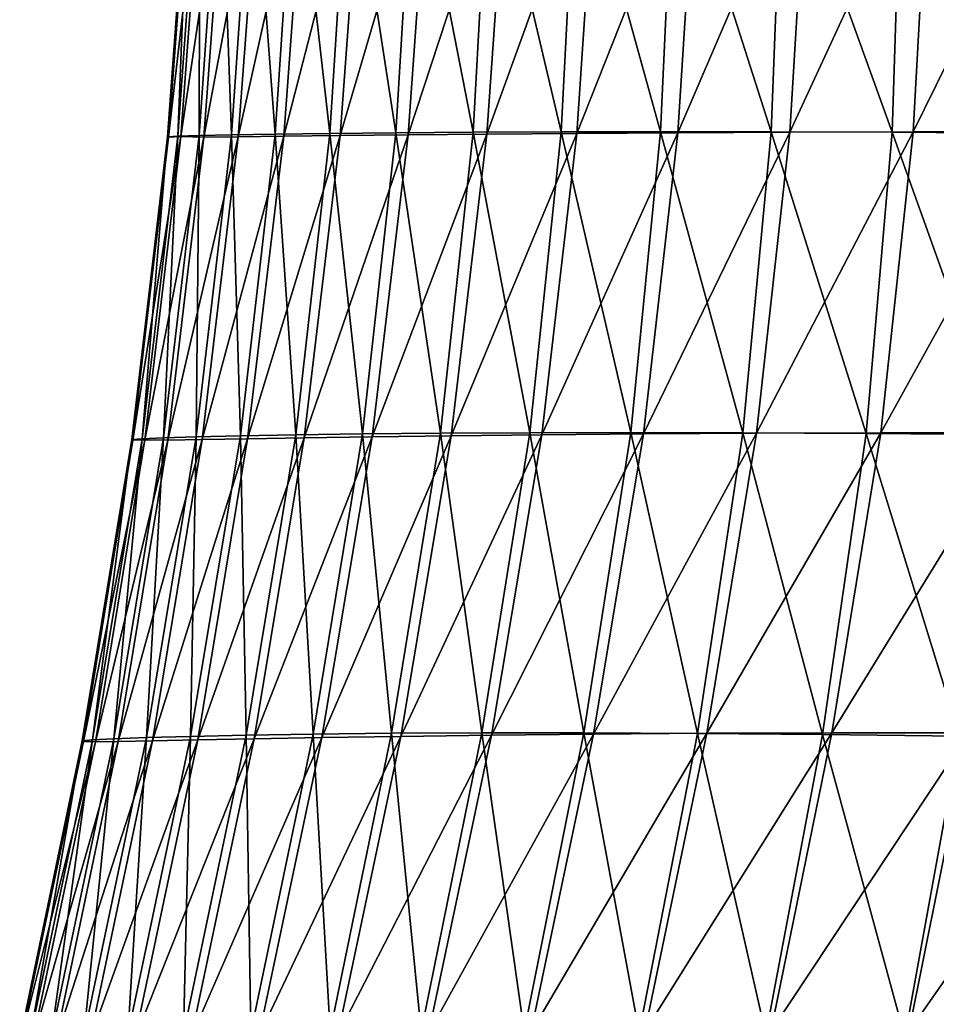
# Model space of a CAD drawing. Header units: metres. Extents: x -155 to 33, y -152 to 27.
# Tile 65 of 133: x -21.668 to -20.876, y -131.598 to -130.747. Entities that reach past the tile are written whole.
import ezdxf

# ---------------------------------------------------------------- set-up
doc = ezdxf.new("R2010")
doc.units = ezdxf.units.M
doc.layers.add('solid_12_401_042_XXX', color=7, linetype='CONTINUOUS')

msp = doc.modelspace()

# ---------------------------------------------------------------- linework, layer by layer
at = {"layer": 'solid_12_401_042_XXX'}
for points in [[(-21.447348, -130.846252, 1.927963), (-21.429865, -130.58371, 1.940523), (-21.466902, -130.584, 1.494665)], [(-21.447348, -130.846252, 1.927963), (-21.400024, -130.845642, 2.371758), (-21.429865, -130.58371, 1.940523)], [(-21.400024, -130.845642, 2.371758), (-21.383326, -130.58342, 2.385758), (-21.429865, -130.58371, 1.940523)], [(-21.400024, -130.845642, 2.371758), (-21.34306, -130.845093, 2.815021), (-21.383326, -130.58342, 2.385758)], [(-21.34306, -130.845093, 2.815021), (-21.327297, -130.583176, 2.830211), (-21.383326, -130.58342, 2.385758)], [(-21.34306, -130.845093, 2.815021), (-21.276463, -130.84465, 3.257628), (-21.327297, -130.583176, 2.830211)], [(-21.332602, -130.846878, -2.953611), (-21.313768, -130.584, -2.963248), (-21.246225, -130.58371, -3.405514)], [(-21.264528, -130.846252, -3.394183), (-21.332602, -130.846878, -2.953611), (-21.246225, -130.58371, -3.405514)], [(-21.276463, -130.84465, 3.257628), (-21.261801, -130.582977, 3.273726), (-21.327297, -130.583176, 2.830211)], [(-21.276463, -130.84465, 3.257628), (-21.200247, -130.84433, 3.69946), (-21.261801, -130.582977, 3.273726)], [(-21.264528, -130.846252, -3.394183), (-21.246225, -130.58371, -3.405514), (-21.169243, -130.58342, -3.846506)], [(-21.186863, -130.845642, -3.833685), (-21.264528, -130.846252, -3.394183), (-21.169243, -130.58342, -3.846506)], [(-21.200247, -130.84433, 3.69946), (-21.186863, -130.58284, 3.716146), (-21.261801, -130.582977, 3.273726)], [(-21.200247, -130.84433, 3.69946), (-21.114429, -130.844208, 4.140394), (-21.186863, -130.58284, 3.716146)], [(-21.114429, -130.844208, 4.140394), (-21.102509, -130.582794, 4.157314), (-21.186863, -130.58284, 3.716146)], [(-21.186863, -130.845642, -3.833685), (-21.169243, -130.58342, -3.846506), (-21.082848, -130.583176, -4.286067)], [(-21.099615, -130.845093, -4.271994), (-21.186863, -130.845642, -3.833685), (-21.082848, -130.583176, -4.286067)], [(-21.114429, -130.844208, 4.140394), (-21.019028, -130.844284, 4.580321), (-21.102509, -130.582794, 4.157314)], [(-21.019028, -130.844284, 4.580321), (-21.008768, -130.58287, 4.597086), (-21.102509, -130.582794, 4.157314)], [(-21.099615, -130.845093, -4.271994), (-21.082848, -130.583176, -4.286067), (-20.987072, -130.582977, -4.724042)], [(-21.002804, -130.84465, -4.708988), (-21.099615, -130.845093, -4.271994), (-20.987072, -130.582977, -4.724042)], [(-21.019028, -130.844284, 4.580321), (-20.914392, -130.844635, 5.017765), (-21.008768, -130.58287, 4.597086)], [(-20.914392, -130.844635, 5.017765), (-20.906017, -130.583069, 5.033905), (-21.008768, -130.58287, 4.597086)], [(-21.002804, -130.84465, -4.708988), (-20.987072, -130.582977, -4.724042), (-20.88195, -130.58284, -5.160277)], [(-20.89645, -130.84433, -5.144548), (-21.002804, -130.84465, -4.708988), (-20.88195, -130.58284, -5.160277)], [(-20.914392, -130.844635, 5.017765), (-20.800337, -130.845291, 5.453788), (-20.906017, -130.583069, 5.033905)], [(-20.800337, -130.845291, 5.453788), (-20.794069, -130.58342, 5.468838), (-20.906017, -130.583069, 5.033905)], [(-20.89645, -130.84433, -5.144548), (-20.88195, -130.58284, -5.160277), (-20.767521, -130.582794, -5.594617)], [(-20.780577, -130.844208, -5.578555), (-20.89645, -130.84433, -5.144548), (-20.767521, -130.582794, -5.594617)], [(-21.540216, -130.84845, 0.149942), (-21.520889, -130.584763, 0.154962), (-21.519815, -130.5849, -0.293273)], [(-21.540216, -130.84845, 0.149942), (-21.531456, -130.848022, 0.59461), (-21.520889, -130.584763, 0.154962)], [(-21.539337, -130.84874, -0.296091), (-21.540216, -130.84845, 0.149942), (-21.519815, -130.5849, -0.293273)], [(-21.539337, -130.84874, -0.296091), (-21.519815, -130.5849, -0.293273), (-21.509232, -130.584412, -0.738359)], [(-21.539337, -130.84874, -0.296091), (-21.509232, -130.584412, -0.738359), (-21.528826, -130.84816, -0.739033)], [(-21.531456, -130.848022, 0.59461), (-21.512421, -130.584549, 0.601711), (-21.520889, -130.584763, 0.154962)], [(-21.531456, -130.848022, 0.59461), (-21.513063, -130.847488, 1.039266), (-21.512421, -130.584549, 0.601711)], [(-21.489246, -130.5849, -1.183156), (-21.528826, -130.84816, -0.739033), (-21.509232, -130.584412, -0.738359)], [(-21.508917, -130.84874, -1.181684), (-21.528826, -130.84816, -0.739033), (-21.489246, -130.5849, -1.183156)], [(-21.513063, -130.847488, 1.039266), (-21.494423, -130.58429, 1.048342), (-21.512421, -130.584549, 0.601711)], [(-21.513063, -130.847488, 1.039266), (-21.485027, -130.846878, 1.483758), (-21.494423, -130.58429, 1.048342)], [(-21.508917, -130.84874, -1.181684), (-21.489246, -130.5849, -1.183156), (-21.459562, -130.584763, -1.630408)], [(-21.479187, -130.84845, -1.626726), (-21.508917, -130.84874, -1.181684), (-21.459562, -130.584763, -1.630408)], [(-21.485027, -130.846878, 1.483758), (-21.466902, -130.584, 1.494665), (-21.494423, -130.58429, 1.048342)], [(-21.485027, -130.846878, 1.483758), (-21.447348, -130.846252, 1.927963), (-21.466902, -130.584, 1.494665)], [(-21.479187, -130.84845, -1.626726), (-21.459562, -130.584763, -1.630408), (-21.420454, -130.584549, -2.075523)], [(-21.439934, -130.848022, -2.069744), (-21.479187, -130.84845, -1.626726), (-21.420454, -130.584549, -2.075523)], [(-21.439934, -130.848022, -2.069744), (-21.420454, -130.584549, -2.075523), (-21.371853, -130.58429, -2.519866)], [(-21.391071, -130.847488, -2.51209), (-21.439934, -130.848022, -2.069744), (-21.371853, -130.58429, -2.519866)], [(-21.391071, -130.847488, -2.51209), (-21.371853, -130.58429, -2.519866), (-21.313768, -130.584, -2.963248)], [(-21.332602, -130.846878, -2.953611), (-21.391071, -130.847488, -2.51209), (-21.313768, -130.584, -2.963248)], [(-21.543741, -131.108643, 1.031465), (-21.513063, -130.847488, 1.039266), (-21.531456, -130.848022, 0.59461)], [(-21.543741, -131.108643, 1.031465), (-21.515446, -131.107758, 1.474522), (-21.513063, -130.847488, 1.039266)], [(-21.515446, -131.107758, 1.474522), (-21.485027, -130.846878, 1.483758), (-21.513063, -130.847488, 1.039266)], [(-21.515446, -131.107758, 1.474522), (-21.477398, -131.106842, 1.917456), (-21.485027, -130.846878, 1.483758)], [(-21.477398, -131.106842, 1.917456), (-21.447348, -130.846252, 1.927963), (-21.485027, -130.846878, 1.483758)], [(-21.477398, -131.106842, 1.917456), (-21.429575, -131.105942, 2.360178), (-21.447348, -130.846252, 1.927963)], [(-21.471144, -131.109436, -2.065645), (-21.439934, -130.848022, -2.069744), (-21.391071, -130.847488, -2.51209)], [(-21.422213, -131.108643, -2.506414), (-21.471144, -131.109436, -2.065645), (-21.391071, -130.847488, -2.51209)], [(-21.429575, -131.105942, 2.360178), (-21.400024, -130.845642, 2.371758), (-21.447348, -130.846252, 1.927963)], [(-21.429575, -131.105942, 2.360178), (-21.37196, -131.105148, 2.802599), (-21.400024, -130.845642, 2.371758)], [(-21.422213, -131.108643, -2.506414), (-21.391071, -130.847488, -2.51209), (-21.332602, -130.846878, -2.953611)], [(-21.363581, -131.107758, -2.946484), (-21.422213, -131.108643, -2.506414), (-21.332602, -130.846878, -2.953611)], [(-21.37196, -131.105148, 2.802599), (-21.34306, -130.845093, 2.815021), (-21.400024, -130.845642, 2.371758)], [(-21.37196, -131.105148, 2.802599), (-21.304539, -131.104492, 3.24463), (-21.34306, -130.845093, 2.815021)], [(-21.363581, -131.107758, -2.946484), (-21.332602, -130.846878, -2.953611), (-21.264528, -130.846252, -3.394183)], [(-21.295227, -131.106842, -3.385763), (-21.363581, -131.107758, -2.946484), (-21.264528, -130.846252, -3.394183)], [(-21.304539, -131.104492, 3.24463), (-21.276463, -130.84465, 3.257628), (-21.34306, -130.845093, 2.815021)], [(-21.304539, -131.104492, 3.24463), (-21.227301, -131.104065, 3.686182), (-21.276463, -130.84465, 3.257628)], [(-21.295227, -131.106842, -3.385763), (-21.264528, -130.846252, -3.394183), (-21.186863, -130.845642, -3.833685)], [(-21.217138, -131.105942, -3.824161), (-21.295227, -131.106842, -3.385763), (-21.186863, -130.845642, -3.833685)], [(-21.227301, -131.104065, 3.686182), (-21.200247, -130.84433, 3.69946), (-21.276463, -130.84465, 3.257628)], [(-21.227301, -131.104065, 3.686182), (-21.14024, -131.103897, 4.127167), (-21.200247, -130.84433, 3.69946)], [(-21.217138, -131.105942, -3.824161), (-21.186863, -130.845642, -3.833685), (-21.099615, -130.845093, -4.271994)], [(-21.129301, -131.105148, -4.261585), (-21.217138, -131.105942, -3.824161), (-21.099615, -130.845093, -4.271994)], [(-21.14024, -131.103897, 4.127167), (-21.114429, -130.844208, 4.140394), (-21.200247, -130.84433, 3.69946)], [(-21.14024, -131.103897, 4.127167), (-21.043352, -131.104065, 4.567508), (-21.114429, -130.844208, 4.140394)], [(-21.129301, -131.105148, -4.261585), (-21.099615, -130.845093, -4.271994), (-21.002804, -130.84465, -4.708988)], [(-21.031706, -131.104492, -4.697948), (-21.129301, -131.105148, -4.261585), (-21.002804, -130.84465, -4.708988)], [(-21.043352, -131.104065, 4.567508), (-21.019028, -130.844284, 4.580321), (-21.114429, -130.844208, 4.140394)], [(-21.043352, -131.104065, 4.567508), (-20.936956, -131.104645, 5.005807), (-21.019028, -130.844284, 4.580321)], [(-21.031706, -131.104492, -4.697948), (-21.002804, -130.84465, -4.708988), (-20.89645, -130.84433, -5.144548)], [(-20.924351, -131.104065, -5.133159), (-21.031706, -131.104492, -4.697948), (-20.89645, -130.84433, -5.144548)], [(-20.936956, -131.104645, 5.005807), (-20.914392, -130.844635, 5.017765), (-21.019028, -130.844284, 4.580321)], [(-20.936956, -131.104645, 5.005807), (-20.820848, -131.105667, 5.443123), (-20.914392, -130.844635, 5.017765)], [(-20.924351, -131.104065, -5.133159), (-20.89645, -130.84433, -5.144548), (-20.780577, -130.844208, -5.578555)], [(-20.807234, -131.103897, -5.567131), (-20.924351, -131.104065, -5.133159), (-20.780577, -130.844208, -5.578555)], [(-20.820848, -131.105667, 5.443123), (-20.800337, -130.845291, 5.453788), (-20.914392, -130.844635, 5.017765)], [(-21.571188, -131.110077, 0.145376), (-21.540216, -130.84845, 0.149942), (-21.539337, -130.84874, -0.296091)], [(-21.571188, -131.110077, 0.145376), (-21.562311, -131.109436, 0.588378), (-21.540216, -130.84845, 0.149942)], [(-21.570387, -131.110519, -0.298877), (-21.571188, -131.110077, 0.145376), (-21.539337, -130.84874, -0.296091)], [(-21.570387, -131.110519, -0.298877), (-21.539337, -130.84874, -0.296091), (-21.528826, -130.84816, -0.739033)], [(-21.570387, -131.110519, -0.298877), (-21.528826, -130.84816, -0.739033), (-21.559931, -131.110153, -0.740102)], [(-21.562311, -131.109436, 0.588378), (-21.531456, -130.848022, 0.59461), (-21.540216, -130.84845, 0.149942)], [(-21.562311, -131.109436, 0.588378), (-21.543741, -131.108643, 1.031465), (-21.531456, -130.848022, 0.59461)], [(-21.508917, -130.84874, -1.181684), (-21.559931, -131.110153, -0.740102), (-21.528826, -130.84816, -0.739033)], [(-21.540085, -131.110519, -1.181036), (-21.559931, -131.110153, -0.740102), (-21.508917, -130.84874, -1.181684)], [(-21.540085, -131.110519, -1.181036), (-21.508917, -130.84874, -1.181684), (-21.479187, -130.84845, -1.626726)], [(-21.510399, -131.110077, -1.624296), (-21.540085, -131.110519, -1.181036), (-21.479187, -130.84845, -1.626726)], [(-21.510399, -131.110077, -1.624296), (-21.479187, -130.84845, -1.626726), (-21.439934, -130.848022, -2.069744)], [(-21.471144, -131.109436, -2.065645), (-21.510399, -131.110077, -1.624296), (-21.439934, -130.848022, -2.069744)], [(-21.61388, -131.370285, 0.141239), (-21.571188, -131.110077, 0.145376), (-21.570387, -131.110519, -0.298877)], [(-21.61388, -131.370285, 0.141239), (-21.605127, -131.369492, 0.582978), (-21.571188, -131.110077, 0.145376)], [(-21.612997, -131.370819, -0.301642), (-21.61388, -131.370285, 0.141239), (-21.570387, -131.110519, -0.298877)], [(-21.612997, -131.370819, -0.301642), (-21.570387, -131.110519, -0.298877), (-21.559931, -131.110153, -0.740102)], [(-21.612997, -131.370819, -0.301642), (-21.559931, -131.110153, -0.740102), (-21.602606, -131.371002, -0.741568)], [(-21.605127, -131.369492, 0.582978), (-21.562311, -131.109436, 0.588378), (-21.571188, -131.110077, 0.145376)], [(-21.605127, -131.369492, 0.582978), (-21.586679, -131.368515, 1.024893), (-21.562311, -131.109436, 0.588378)], [(-21.540085, -131.110519, -1.181036), (-21.602606, -131.371002, -0.741568), (-21.559931, -131.110153, -0.740102)], [(-21.582783, -131.370819, -1.1812), (-21.602606, -131.371002, -0.741568), (-21.540085, -131.110519, -1.181036)], [(-21.586679, -131.368515, 1.024893), (-21.543741, -131.108643, 1.031465), (-21.562311, -131.109436, 0.588378)], [(-21.586679, -131.368515, 1.024893), (-21.55847, -131.367447, 1.466898), (-21.543741, -131.108643, 1.031465)], [(-21.582783, -131.370819, -1.1812), (-21.540085, -131.110519, -1.181036), (-21.510399, -131.110077, -1.624296)], [(-21.553274, -131.370285, -1.623099), (-21.582783, -131.370819, -1.1812), (-21.510399, -131.110077, -1.624296)], [(-21.55847, -131.367447, 1.466898), (-21.515446, -131.107758, 1.474522), (-21.543741, -131.108643, 1.031465)], [(-21.55847, -131.367447, 1.466898), (-21.520428, -131.366348, 1.908935), (-21.515446, -131.107758, 1.474522)], [(-21.553274, -131.370285, -1.623099), (-21.510399, -131.110077, -1.624296), (-21.471144, -131.109436, -2.065645)], [(-21.514229, -131.369492, -2.063196), (-21.553274, -131.370285, -1.623099), (-21.471144, -131.109436, -2.065645)], [(-21.520428, -131.366348, 1.908935), (-21.477398, -131.106842, 1.917456), (-21.515446, -131.107758, 1.474522)], [(-21.520428, -131.366348, 1.908935), (-21.472496, -131.365311, 2.350945), (-21.477398, -131.106842, 1.917456)], [(-21.514229, -131.369492, -2.063196), (-21.471144, -131.109436, -2.065645), (-21.422213, -131.108643, -2.506414)], [(-21.465502, -131.368515, -2.502803), (-21.514229, -131.369492, -2.063196), (-21.422213, -131.108643, -2.506414)], [(-21.472496, -131.365311, 2.350945), (-21.429575, -131.105942, 2.360178), (-21.477398, -131.106842, 1.917456)], [(-21.472496, -131.365311, 2.350945), (-21.414616, -131.364395, 2.792871), (-21.429575, -131.105942, 2.360178)], [(-21.465502, -131.368515, -2.502803), (-21.422213, -131.108643, -2.506414), (-21.363581, -131.107758, -2.946484)], [(-21.407026, -131.367447, -2.94183), (-21.465502, -131.368515, -2.502803), (-21.363581, -131.107758, -2.946484)], [(-21.414616, -131.364395, 2.792871), (-21.37196, -131.105148, 2.802599), (-21.429575, -131.105942, 2.360178)], [(-21.414616, -131.364395, 2.792871), (-21.346735, -131.363708, 3.234655), (-21.37196, -131.105148, 2.802599)], [(-21.407026, -131.367447, -2.94183), (-21.363581, -131.107758, -2.946484), (-21.295227, -131.106842, -3.385763)], [(-21.338741, -131.366348, -3.380215), (-21.407026, -131.367447, -2.94183), (-21.295227, -131.106842, -3.385763)], [(-21.346735, -131.363708, 3.234655), (-21.304539, -131.104492, 3.24463), (-21.37196, -131.105148, 2.802599)], [(-21.346735, -131.363708, 3.234655), (-21.268805, -131.363327, 3.676241), (-21.304539, -131.104492, 3.24463)], [(-21.338741, -131.366348, -3.380215), (-21.295227, -131.106842, -3.385763), (-21.217138, -131.105942, -3.824161)], [(-21.260592, -131.365311, -3.817894), (-21.338741, -131.366348, -3.380215), (-21.217138, -131.105942, -3.824161)], [(-21.268805, -131.363327, 3.676241), (-21.227301, -131.104065, 3.686182), (-21.304539, -131.104492, 3.24463)], [(-21.268805, -131.363327, 3.676241), (-21.180777, -131.363312, 4.117572), (-21.227301, -131.104065, 3.686182)], [(-21.260592, -131.365311, -3.817894), (-21.217138, -131.105942, -3.824161), (-21.129301, -131.105148, -4.261585)], [(-21.172523, -131.364395, -4.254807), (-21.260592, -131.365311, -3.817894), (-21.129301, -131.105148, -4.261585)], [(-21.180777, -131.363312, 4.117572), (-21.14024, -131.103897, 4.127167), (-21.227301, -131.104065, 3.686182)], [(-21.180777, -131.363312, 4.117572), (-21.082611, -131.363754, 4.558602), (-21.14024, -131.103897, 4.127167)], [(-21.172523, -131.364395, -4.254807), (-21.129301, -131.105148, -4.261585), (-21.031706, -131.104492, -4.697948)], [(-21.074488, -131.363708, -4.690892), (-21.172523, -131.364395, -4.254807), (-21.031706, -131.104492, -4.697948)], [(-21.082611, -131.363754, 4.558602), (-21.043352, -131.104065, 4.567508), (-21.14024, -131.103897, 4.127167)], [(-21.082611, -131.363754, 4.558602), (-20.974577, -131.364731, 4.998011), (-21.043352, -131.104065, 4.567508)], [(-21.074488, -131.363708, -4.690892), (-21.031706, -131.104492, -4.697948), (-20.924351, -131.104065, -5.133159)], [(-20.966438, -131.363327, -5.126089), (-21.074488, -131.363708, -4.690892), (-20.924351, -131.104065, -5.133159)], [(-20.974577, -131.364731, 4.998011), (-20.936956, -131.104645, 5.005807), (-21.043352, -131.104065, 4.567508)], [(-20.974577, -131.364731, 4.998011), (-20.85644, -131.366318, 5.436847), (-20.936956, -131.104645, 5.005807)], [(-20.966438, -131.363327, -5.126089), (-20.924351, -131.104065, -5.133159), (-20.807234, -131.103897, -5.567131)], [(-20.848333, -131.363312, -5.560339), (-20.966438, -131.363327, -5.126089), (-20.807234, -131.103897, -5.567131)], [(-20.85644, -131.366318, 5.436847), (-20.820848, -131.105667, 5.443123), (-20.936956, -131.104645, 5.005807)], [(-21.526493, -131.622925, 2.344731), (-21.472496, -131.365311, 2.350945), (-21.520428, -131.366348, 1.908935)], [(-21.526493, -131.622925, 2.344731), (-21.4683, -131.622009, 2.786574), (-21.472496, -131.365311, 2.350945)], [(-21.4683, -131.622009, 2.786574), (-21.414616, -131.364395, 2.792871), (-21.472496, -131.365311, 2.350945)], [(-21.4683, -131.622009, 2.786574), (-21.399935, -131.621368, 3.228492), (-21.414616, -131.364395, 2.792871)], [(-21.399935, -131.621368, 3.228492), (-21.346735, -131.363708, 3.234655), (-21.414616, -131.364395, 2.792871)], [(-21.399935, -131.621368, 3.228492), (-21.321316, -131.62114, 3.670458), (-21.346735, -131.363708, 3.234655)], [(-21.39319, -131.624039, -3.378005), (-21.338741, -131.366348, -3.380215), (-21.260592, -131.365311, -3.817894)], [(-21.314888, -131.622925, -3.8154), (-21.39319, -131.624039, -3.378005), (-21.260592, -131.365311, -3.817894)], [(-21.321316, -131.62114, 3.670458), (-21.268805, -131.363327, 3.676241), (-21.346735, -131.363708, 3.234655)], [(-21.321316, -131.62114, 3.670458), (-21.232365, -131.621384, 4.112441), (-21.268805, -131.363327, 3.676241)], [(-21.314888, -131.622925, -3.8154), (-21.260592, -131.365311, -3.817894), (-21.172523, -131.364395, -4.254807)], [(-21.226513, -131.622009, -4.252208), (-21.314888, -131.622925, -3.8154), (-21.172523, -131.364395, -4.254807)], [(-21.232365, -131.621384, 4.112441), (-21.180777, -131.363312, 4.117572), (-21.268805, -131.363327, 3.676241)], [(-21.232365, -131.621384, 4.112441), (-21.133011, -131.622223, 4.554423), (-21.180777, -131.363312, 4.117572)], [(-21.226513, -131.622009, -4.252208), (-21.172523, -131.364395, -4.254807), (-21.074488, -131.363708, -4.690892)], [(-21.127985, -131.621368, -4.688393), (-21.226513, -131.622009, -4.252208), (-21.074488, -131.363708, -4.690892)], [(-21.133011, -131.622223, 4.554423), (-21.082611, -131.363754, 4.558602), (-21.180777, -131.363312, 4.117572)], [(-21.133011, -131.622223, 4.554423), (-21.023479, -131.623764, 4.995157), (-21.082611, -131.363754, 4.558602)], [(-21.127985, -131.621368, -4.688393), (-21.074488, -131.363708, -4.690892), (-20.966438, -131.363327, -5.126089)], [(-21.019222, -131.62114, -5.123922), (-21.127985, -131.621368, -4.688393), (-20.966438, -131.363327, -5.126089)], [(-21.023479, -131.623764, 4.995157), (-20.974577, -131.364731, 4.998011), (-21.082611, -131.363754, 4.558602)], [(-21.023479, -131.623764, 4.995157), (-20.903511, -131.626068, 5.43568), (-20.974577, -131.364731, 4.998011)], [(-21.019222, -131.62114, -5.123922), (-20.966438, -131.363327, -5.126089), (-20.848333, -131.363312, -5.560339)], [(-20.900152, -131.621384, -5.55876), (-21.019222, -131.62114, -5.123922), (-20.848333, -131.363312, -5.560339)], [(-20.903511, -131.626068, 5.43568), (-20.85644, -131.366318, 5.436847), (-20.974577, -131.364731, 4.998011)], [(-20.903511, -131.626068, 5.43568), (-20.772572, -131.629272, 5.877663), (-20.85644, -131.366318, 5.436847)], [(-20.900152, -131.621384, -5.55876), (-20.848333, -131.363312, -5.560339), (-20.720137, -131.363754, -5.993594)], [(-20.770702, -131.622223, -5.992882), (-20.900152, -131.621384, -5.55876), (-20.720137, -131.363754, -5.993594)], [(-21.667965, -131.628479, 0.13774), (-21.61388, -131.370285, 0.141239), (-21.612997, -131.370819, -0.301642)], [(-21.667965, -131.628479, 0.13774), (-21.659285, -131.627579, 0.578722), (-21.61388, -131.370285, 0.141239)], [(-21.667025, -131.629105, -0.304285), (-21.667965, -131.628479, 0.13774), (-21.612997, -131.370819, -0.301642)], [(-21.667025, -131.629105, -0.304285), (-21.612997, -131.370819, -0.301642), (-21.602606, -131.371002, -0.741568)], [(-21.667025, -131.629105, -0.304285), (-21.602606, -131.371002, -0.741568), (-21.656553, -131.629013, -0.743422)], [(-21.659285, -131.627579, 0.578722), (-21.605127, -131.369492, 0.582978), (-21.61388, -131.370285, 0.141239)], [(-21.659285, -131.627579, 0.578722), (-21.640898, -131.626465, 1.019958), (-21.605127, -131.369492, 0.582978)], [(-21.582783, -131.370819, -1.1812), (-21.656553, -131.629013, -0.743422), (-21.602606, -131.371002, -0.741568)], [(-21.636866, -131.629105, -1.182272), (-21.656553, -131.629013, -0.743422), (-21.582783, -131.370819, -1.1812)], [(-21.640898, -131.626465, 1.019958), (-21.586679, -131.368515, 1.024893), (-21.605127, -131.369492, 0.582978)], [(-21.640898, -131.626465, 1.019958), (-21.6127, -131.625259, 1.461393), (-21.586679, -131.368515, 1.024893)], [(-21.636866, -131.629105, -1.182272), (-21.582783, -131.370819, -1.1812), (-21.553274, -131.370285, -1.623099)], [(-21.607471, -131.628479, -1.623319), (-21.636866, -131.629105, -1.182272), (-21.553274, -131.370285, -1.623099)], [(-21.6127, -131.625259, 1.461393), (-21.55847, -131.367447, 1.466898), (-21.586679, -131.368515, 1.024893)], [(-21.6127, -131.625259, 1.461393), (-21.574596, -131.624039, 1.902994), (-21.55847, -131.367447, 1.466898)], [(-21.607471, -131.628479, -1.623319), (-21.553274, -131.370285, -1.623099), (-21.514229, -131.369492, -2.063196)], [(-21.568552, -131.627579, -2.062666), (-21.607471, -131.628479, -1.623319), (-21.514229, -131.369492, -2.063196)], [(-21.574596, -131.624039, 1.902994), (-21.520428, -131.366348, 1.908935), (-21.55847, -131.367447, 1.466898)], [(-21.574596, -131.624039, 1.902994), (-21.526493, -131.622925, 2.344731), (-21.520428, -131.366348, 1.908935)], [(-21.568552, -131.627579, -2.062666), (-21.514229, -131.369492, -2.063196), (-21.465502, -131.368515, -2.502803)], [(-21.51993, -131.626465, -2.5016), (-21.568552, -131.627579, -2.062666), (-21.465502, -131.368515, -2.502803)], [(-21.51993, -131.626465, -2.5016), (-21.465502, -131.368515, -2.502803), (-21.407026, -131.367447, -2.94183)], [(-21.461508, -131.625259, -2.940059), (-21.51993, -131.626465, -2.5016), (-21.407026, -131.367447, -2.94183)], [(-21.461508, -131.625259, -2.940059), (-21.407026, -131.367447, -2.94183), (-21.338741, -131.366348, -3.380215)], [(-21.39319, -131.624039, -3.378005), (-21.461508, -131.625259, -2.940059), (-21.338741, -131.366348, -3.380215)]]:
    msp.add_3dface(points, dxfattribs=at)

doc.saveas('drawing.dxf')
